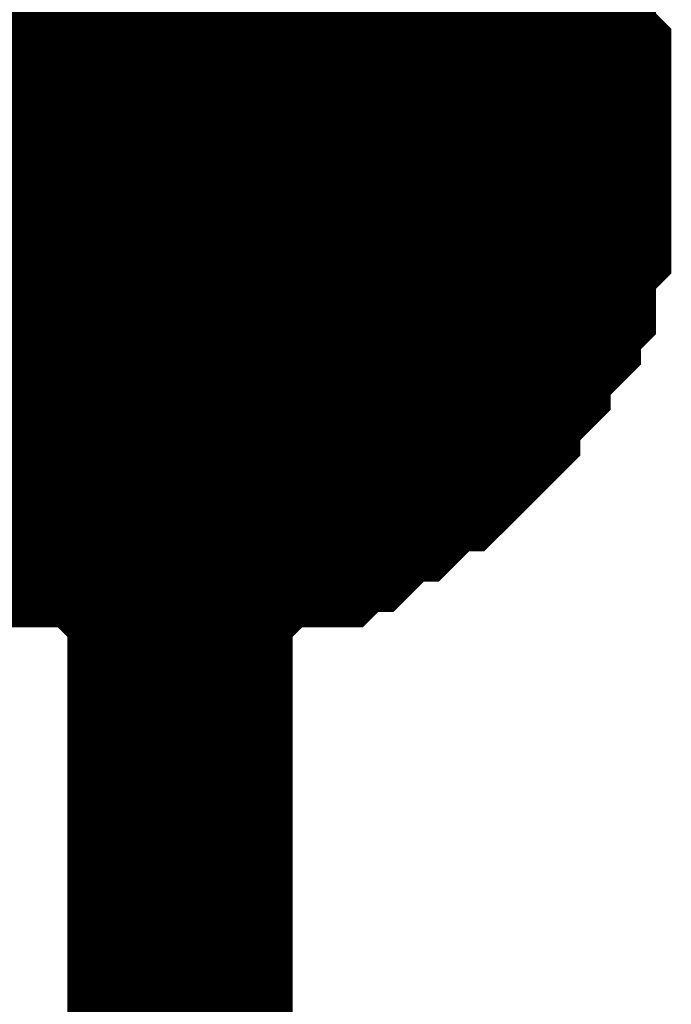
# Model space of a CAD drawing. Header units: inches. Extents: x 0 to 17, y 0 to 11.
# Tile 176 of 256: x 15.3416 to 15.3757, y 6.2546 to 6.3062. Entities that reach past the tile are written whole.
import ezdxf

# ---------------------------------------------------------------- set-up
doc = ezdxf.new("R2010")
doc.units = ezdxf.units.IN
doc.header["$MEASUREMENT"] = 0
doc.layers.add('Sheet', color=255, linetype='Continuous')

msp = doc.modelspace()

# ---------------------------------------------------------------- linework, layer by layer
at = {"layer": 'Sheet'}
for points in [[(15.349953, 6.400014, 0.0118, 0.0118, 0), (15.349953, 6.299308, 0.0118, 0.0118, 0), (15.349953, 6.199394, 0.0118, 0.0118, 0), (15.349953, 6.099481, 0.0118, 0.0118, 0), (15.349953, 5.999567, 0.0118, 0.0118, 0), (15.349953, 5.899654, 0.0118, 0.0118, 0), (15.349953, 5.79974, 0.0118, 0.0118, 0), (15.349953, 5.699827, 0.0118, 0.0118, 0), (15.349953, 5.599913, 0.0118, 0.0118, 0), (15.349953, 5.5, 0.0118, 0.0118, 0), (15.349953, 5.399294, 0.0118, 0.0118, 0), (15.349953, 5.29938, 0.0118, 0.0118, 0), (15.349953, 5.199467, 0.0118, 0.0118, 0), (15.349953, 4.99964, 0.0118, 0.0118, 0), (15.349953, 4.899726, 0.0118, 0.0118, 0)], [(15.365019, 6.312788, 0.0118, 0.0118, 0), (15.365019, 6.311995, 0.0118, 0.0118, 0), (15.365812, 6.311202, 0.0118, 0.0118, 0), (15.366604, 6.310409, 0.0118, 0.0118, 0), (15.366604, 6.309616, 0.0118, 0.0118, 0), (15.367397, 6.308824, 0.0118, 0.0118, 0), (15.36819, 6.308031, 0.0118, 0.0118, 0), (15.36819, 6.307238, 0.0118, 0.0118, 0), (15.368983, 6.306445, 0.0118, 0.0118, 0), (15.368983, 6.305652, 0.0118, 0.0118, 0), (15.368983, 6.304066, 0.0118, 0.0118, 0), (15.369776, 6.303273, 0.0118, 0.0118, 0), (15.369776, 6.30248, 0.0118, 0.0118, 0), (15.369776, 6.301687, 0.0118, 0.0118, 0), (15.369776, 6.300101, 0.0118, 0.0118, 0), (15.369776, 6.299308, 0.0118, 0.0118, 0)], [(15.365019, 6.312788, 0.0118, 0.0118, 0), (15.365019, 6.311995, 0.0118, 0.0118, 0), (15.365812, 6.311202, 0.0118, 0.0118, 0), (15.366604, 6.310409, 0.0118, 0.0118, 0), (15.366604, 6.309616, 0.0118, 0.0118, 0), (15.367397, 6.308824, 0.0118, 0.0118, 0), (15.36819, 6.308031, 0.0118, 0.0118, 0), (15.36819, 6.307238, 0.0118, 0.0118, 0), (15.368983, 6.306445, 0.0118, 0.0118, 0), (15.368983, 6.305652, 0.0118, 0.0118, 0), (15.368983, 6.304066, 0.0118, 0.0118, 0), (15.369776, 6.303273, 0.0118, 0.0118, 0), (15.369776, 6.30248, 0.0118, 0.0118, 0), (15.369776, 6.301687, 0.0118, 0.0118, 0), (15.369776, 6.300101, 0.0118, 0.0118, 0), (15.369776, 6.299308, 0.0118, 0.0118, 0)], [(15.365019, 6.312788, 0.0118, 0.0118, 0), (15.365019, 6.311995, 0.0118, 0.0118, 0), (15.365812, 6.311202, 0.0118, 0.0118, 0), (15.366604, 6.310409, 0.0118, 0.0118, 0), (15.366604, 6.309616, 0.0118, 0.0118, 0), (15.367397, 6.308824, 0.0118, 0.0118, 0), (15.36819, 6.308031, 0.0118, 0.0118, 0), (15.36819, 6.307238, 0.0118, 0.0118, 0), (15.368983, 6.306445, 0.0118, 0.0118, 0), (15.368983, 6.305652, 0.0118, 0.0118, 0), (15.368983, 6.304066, 0.0118, 0.0118, 0), (15.369776, 6.303273, 0.0118, 0.0118, 0), (15.369776, 6.30248, 0.0118, 0.0118, 0), (15.369776, 6.301687, 0.0118, 0.0118, 0), (15.369776, 6.300101, 0.0118, 0.0118, 0), (15.369776, 6.299308, 0.0118, 0.0118, 0)], [(15.365019, 6.312788, 0.0118, 0.0118, 0), (15.365019, 6.311995, 0.0118, 0.0118, 0), (15.365812, 6.311202, 0.0118, 0.0118, 0), (15.366604, 6.310409, 0.0118, 0.0118, 0), (15.366604, 6.309616, 0.0118, 0.0118, 0), (15.367397, 6.308824, 0.0118, 0.0118, 0), (15.36819, 6.308031, 0.0118, 0.0118, 0), (15.36819, 6.307238, 0.0118, 0.0118, 0), (15.368983, 6.306445, 0.0118, 0.0118, 0), (15.368983, 6.305652, 0.0118, 0.0118, 0), (15.368983, 6.304066, 0.0118, 0.0118, 0), (15.369776, 6.303273, 0.0118, 0.0118, 0), (15.369776, 6.30248, 0.0118, 0.0118, 0), (15.369776, 6.301687, 0.0118, 0.0118, 0), (15.369776, 6.300101, 0.0118, 0.0118, 0), (15.369776, 6.299308, 0.0118, 0.0118, 0)], [(15.367397, 6.308824, 0.0039, 0.0039, 0), (15.36819, 6.308031, 0.0039, 0.0039, 0), (15.36819, 6.307238, 0.0039, 0.0039, 0), (15.368983, 6.306445, 0.0039, 0.0039, 0), (15.368983, 6.305652, 0.0039, 0.0039, 0), (15.368983, 6.304066, 0.0039, 0.0039, 0), (15.369776, 6.303273, 0.0039, 0.0039, 0), (15.369776, 6.30248, 0.0039, 0.0039, 0), (15.369776, 6.301687, 0.0039, 0.0039, 0), (15.369776, 6.300101, 0.0039, 0.0039, 0), (15.369776, 6.299308, 0.0039, 0.0039, 0)], [(15.367397, 6.308824, 0.0039, 0.0039, 0), (15.36819, 6.308031, 0.0039, 0.0039, 0), (15.36819, 6.307238, 0.0039, 0.0039, 0), (15.368983, 6.306445, 0.0039, 0.0039, 0), (15.368983, 6.305652, 0.0039, 0.0039, 0), (15.368983, 6.304066, 0.0039, 0.0039, 0), (15.369776, 6.303273, 0.0039, 0.0039, 0), (15.369776, 6.30248, 0.0039, 0.0039, 0), (15.369776, 6.301687, 0.0039, 0.0039, 0), (15.369776, 6.300101, 0.0039, 0.0039, 0), (15.369776, 6.299308, 0.0039, 0.0039, 0)], [(15.367397, 6.308824, 0.0039, 0.0039, 0), (15.36819, 6.308031, 0.0039, 0.0039, 0), (15.36819, 6.307238, 0.0039, 0.0039, 0), (15.368983, 6.306445, 0.0039, 0.0039, 0), (15.368983, 6.305652, 0.0039, 0.0039, 0), (15.368983, 6.304066, 0.0039, 0.0039, 0), (15.369776, 6.303273, 0.0039, 0.0039, 0), (15.369776, 6.30248, 0.0039, 0.0039, 0), (15.369776, 6.301687, 0.0039, 0.0039, 0), (15.369776, 6.300101, 0.0039, 0.0039, 0), (15.369776, 6.299308, 0.0039, 0.0039, 0)], [(15.367397, 6.308824, 0.0039, 0.0039, 0), (15.36819, 6.308031, 0.0039, 0.0039, 0), (15.36819, 6.307238, 0.0039, 0.0039, 0), (15.368983, 6.306445, 0.0039, 0.0039, 0), (15.368983, 6.305652, 0.0039, 0.0039, 0), (15.368983, 6.304066, 0.0039, 0.0039, 0), (15.369776, 6.303273, 0.0039, 0.0039, 0), (15.369776, 6.30248, 0.0039, 0.0039, 0), (15.369776, 6.301687, 0.0039, 0.0039, 0), (15.369776, 6.300101, 0.0039, 0.0039, 0), (15.369776, 6.299308, 0.0039, 0.0039, 0)], [(15.100187, 6.299308, 0.0118, 0.0118, 0), (15.349953, 6.299308, 0.0118, 0.0118, 0)], [(15.369776, 6.299308, 0.0118, 0.0118, 0), (15.369776, 6.298515, 0.0118, 0.0118, 0), (15.369776, 6.296929, 0.0118, 0.0118, 0), (15.369776, 6.296136, 0.0118, 0.0118, 0), (15.369776, 6.295343, 0.0118, 0.0118, 0), (15.368983, 6.29455, 0.0118, 0.0118, 0), (15.368983, 6.292964, 0.0118, 0.0118, 0), (15.368983, 6.292171, 0.0118, 0.0118, 0), (15.36819, 6.291378, 0.0118, 0.0118, 0), (15.36819, 6.290585, 0.0118, 0.0118, 0), (15.367397, 6.289792, 0.0118, 0.0118, 0), (15.366604, 6.288999, 0.0118, 0.0118, 0), (15.366604, 6.288206, 0.0118, 0.0118, 0), (15.365812, 6.287413, 0.0118, 0.0118, 0), (15.365019, 6.286621, 0.0118, 0.0118, 0), (15.365019, 6.285828, 0.0118, 0.0118, 0), (15.364226, 6.285035, 0.0118, 0.0118, 0), (15.363433, 6.284242, 0.0118, 0.0118, 0), (15.36264, 6.284242, 0.0118, 0.0118, 0), (15.361847, 6.283449, 0.0118, 0.0118, 0), (15.361054, 6.282656, 0.0118, 0.0118, 0), (15.360261, 6.282656, 0.0118, 0.0118, 0), (15.359468, 6.281863, 0.0118, 0.0118, 0), (15.358675, 6.28107, 0.0118, 0.0118, 0), (15.357882, 6.28107, 0.0118, 0.0118, 0), (15.35709, 6.280277, 0.0118, 0.0118, 0), (15.356297, 6.280277, 0.0118, 0.0118, 0), (15.354711, 6.280277, 0.0118, 0.0118, 0), (15.353918, 6.280277, 0.0118, 0.0118, 0), (15.353125, 6.279484, 0.0118, 0.0118, 0), (15.352332, 6.279484, 0.0118, 0.0118, 0), (15.350746, 6.279484, 0.0118, 0.0118, 0), (15.349953, 6.279484, 0.0118, 0.0118, 0)], [(15.369776, 6.299308, 0.0118, 0.0118, 0), (15.369776, 6.298515, 0.0118, 0.0118, 0), (15.369776, 6.296929, 0.0118, 0.0118, 0), (15.369776, 6.296136, 0.0118, 0.0118, 0), (15.369776, 6.295343, 0.0118, 0.0118, 0), (15.368983, 6.29455, 0.0118, 0.0118, 0), (15.368983, 6.292964, 0.0118, 0.0118, 0), (15.368983, 6.292171, 0.0118, 0.0118, 0), (15.36819, 6.291378, 0.0118, 0.0118, 0), (15.36819, 6.290585, 0.0118, 0.0118, 0), (15.367397, 6.289792, 0.0118, 0.0118, 0), (15.366604, 6.288999, 0.0118, 0.0118, 0), (15.366604, 6.288206, 0.0118, 0.0118, 0), (15.365812, 6.287413, 0.0118, 0.0118, 0), (15.365019, 6.286621, 0.0118, 0.0118, 0), (15.365019, 6.285828, 0.0118, 0.0118, 0), (15.364226, 6.285035, 0.0118, 0.0118, 0), (15.363433, 6.284242, 0.0118, 0.0118, 0), (15.36264, 6.284242, 0.0118, 0.0118, 0), (15.361847, 6.283449, 0.0118, 0.0118, 0), (15.361054, 6.282656, 0.0118, 0.0118, 0), (15.360261, 6.282656, 0.0118, 0.0118, 0), (15.359468, 6.281863, 0.0118, 0.0118, 0), (15.358675, 6.28107, 0.0118, 0.0118, 0), (15.357882, 6.28107, 0.0118, 0.0118, 0), (15.35709, 6.280277, 0.0118, 0.0118, 0), (15.356297, 6.280277, 0.0118, 0.0118, 0), (15.354711, 6.280277, 0.0118, 0.0118, 0), (15.353918, 6.280277, 0.0118, 0.0118, 0), (15.353125, 6.279484, 0.0118, 0.0118, 0), (15.352332, 6.279484, 0.0118, 0.0118, 0), (15.350746, 6.279484, 0.0118, 0.0118, 0), (15.349953, 6.279484, 0.0118, 0.0118, 0)], [(15.369776, 6.299308, 0.0118, 0.0118, 0), (15.369776, 6.298515, 0.0118, 0.0118, 0), (15.369776, 6.296929, 0.0118, 0.0118, 0), (15.369776, 6.296136, 0.0118, 0.0118, 0), (15.369776, 6.295343, 0.0118, 0.0118, 0), (15.368983, 6.29455, 0.0118, 0.0118, 0), (15.368983, 6.292964, 0.0118, 0.0118, 0), (15.368983, 6.292171, 0.0118, 0.0118, 0), (15.36819, 6.291378, 0.0118, 0.0118, 0), (15.36819, 6.290585, 0.0118, 0.0118, 0), (15.367397, 6.289792, 0.0118, 0.0118, 0), (15.366604, 6.288999, 0.0118, 0.0118, 0), (15.366604, 6.288206, 0.0118, 0.0118, 0), (15.365812, 6.287413, 0.0118, 0.0118, 0), (15.365019, 6.286621, 0.0118, 0.0118, 0), (15.365019, 6.285828, 0.0118, 0.0118, 0), (15.364226, 6.285035, 0.0118, 0.0118, 0), (15.363433, 6.284242, 0.0118, 0.0118, 0), (15.36264, 6.284242, 0.0118, 0.0118, 0), (15.361847, 6.283449, 0.0118, 0.0118, 0), (15.361054, 6.282656, 0.0118, 0.0118, 0), (15.360261, 6.282656, 0.0118, 0.0118, 0), (15.359468, 6.281863, 0.0118, 0.0118, 0), (15.358675, 6.28107, 0.0118, 0.0118, 0), (15.357882, 6.28107, 0.0118, 0.0118, 0), (15.35709, 6.280277, 0.0118, 0.0118, 0), (15.356297, 6.280277, 0.0118, 0.0118, 0), (15.354711, 6.280277, 0.0118, 0.0118, 0), (15.353918, 6.280277, 0.0118, 0.0118, 0), (15.353125, 6.279484, 0.0118, 0.0118, 0), (15.352332, 6.279484, 0.0118, 0.0118, 0), (15.350746, 6.279484, 0.0118, 0.0118, 0), (15.349953, 6.279484, 0.0118, 0.0118, 0)], [(15.369776, 6.299308, 0.0118, 0.0118, 0), (15.369776, 6.298515, 0.0118, 0.0118, 0), (15.369776, 6.296929, 0.0118, 0.0118, 0), (15.369776, 6.296136, 0.0118, 0.0118, 0), (15.369776, 6.295343, 0.0118, 0.0118, 0), (15.368983, 6.29455, 0.0118, 0.0118, 0), (15.368983, 6.292964, 0.0118, 0.0118, 0), (15.368983, 6.292171, 0.0118, 0.0118, 0), (15.36819, 6.291378, 0.0118, 0.0118, 0), (15.36819, 6.290585, 0.0118, 0.0118, 0), (15.367397, 6.289792, 0.0118, 0.0118, 0), (15.366604, 6.288999, 0.0118, 0.0118, 0), (15.366604, 6.288206, 0.0118, 0.0118, 0), (15.365812, 6.287413, 0.0118, 0.0118, 0), (15.365019, 6.286621, 0.0118, 0.0118, 0), (15.365019, 6.285828, 0.0118, 0.0118, 0), (15.364226, 6.285035, 0.0118, 0.0118, 0), (15.363433, 6.284242, 0.0118, 0.0118, 0), (15.36264, 6.284242, 0.0118, 0.0118, 0), (15.361847, 6.283449, 0.0118, 0.0118, 0), (15.361054, 6.282656, 0.0118, 0.0118, 0), (15.360261, 6.282656, 0.0118, 0.0118, 0), (15.359468, 6.281863, 0.0118, 0.0118, 0), (15.358675, 6.28107, 0.0118, 0.0118, 0), (15.357882, 6.28107, 0.0118, 0.0118, 0), (15.35709, 6.280277, 0.0118, 0.0118, 0), (15.356297, 6.280277, 0.0118, 0.0118, 0), (15.354711, 6.280277, 0.0118, 0.0118, 0), (15.353918, 6.280277, 0.0118, 0.0118, 0), (15.353125, 6.279484, 0.0118, 0.0118, 0), (15.352332, 6.279484, 0.0118, 0.0118, 0), (15.350746, 6.279484, 0.0118, 0.0118, 0), (15.349953, 6.279484, 0.0118, 0.0118, 0)], [(15.369776, 6.299308, 0.0118, 0.0118, 0), (15.369776, 6.299308, 0.0118, 0.0118, 0), (15.369776, 6.299308, 0.0118, 0.0118, 0), (15.369776, 6.299308, 0.0118, 0.0118, 0), (15.369776, 6.299308, 0.0118, 0.0118, 0), (15.369776, 6.299308, 0.0118, 0.0118, 0), (15.369776, 6.299308, 0.0118, 0.0118, 0), (15.369776, 6.299308, 0.0118, 0.0118, 0), (15.369776, 6.299308, 0.0118, 0.0118, 0), (15.369776, 6.299308, 0.0118, 0.0118, 0), (15.369776, 6.299308, 0.0118, 0.0118, 0), (15.369776, 6.299308, 0.0118, 0.0118, 0), (15.369776, 6.299308, 0.0118, 0.0118, 0), (15.369776, 6.299308, 0.0118, 0.0118, 0), (15.369776, 6.299308, 0.0118, 0.0118, 0), (15.369776, 6.299308, 0.0118, 0.0118, 0), (15.369776, 6.299308, 0.0118, 0.0118, 0), (15.369776, 6.299308, 0.0118, 0.0118, 0), (15.369776, 6.299308, 0.0118, 0.0118, 0), (15.369776, 6.299308, 0.0118, 0.0118, 0), (15.369776, 6.299308, 0.0118, 0.0118, 0), (15.369776, 6.299308, 0.0118, 0.0118, 0), (15.369776, 6.299308, 0.0118, 0.0118, 0), (15.369776, 6.299308, 0.0118, 0.0118, 0), (15.369776, 6.299308, 0.0118, 0.0118, 0), (15.369776, 6.299308, 0.0118, 0.0118, 0), (15.369776, 6.299308, 0.0118, 0.0118, 0), (15.369776, 6.299308, 0.0118, 0.0118, 0), (15.369776, 6.299308, 0.0118, 0.0118, 0), (15.369776, 6.299308, 0.0118, 0.0118, 0), (15.369776, 6.299308, 0.0118, 0.0118, 0), (15.369776, 6.299308, 0.0118, 0.0118, 0), (15.369776, 6.299308, 0.0118, 0.0118, 0)], [(15.369776, 6.299308, 0.0118, 0.0118, 0), (15.369776, 6.299308, 0.0118, 0.0118, 0)], [(15.369776, 6.299308, 0.0118, 0.0118, 0), (15.369776, 6.299308, 0.0118, 0.0118, 0), (15.369776, 6.299308, 0.0118, 0.0118, 0), (15.369776, 6.299308, 0.0118, 0.0118, 0), (15.369776, 6.299308, 0.0118, 0.0118, 0), (15.369776, 6.299308, 0.0118, 0.0118, 0), (15.369776, 6.299308, 0.0118, 0.0118, 0), (15.369776, 6.299308, 0.0118, 0.0118, 0), (15.369776, 6.299308, 0.0118, 0.0118, 0), (15.369776, 6.299308, 0.0118, 0.0118, 0), (15.369776, 6.299308, 0.0118, 0.0118, 0), (15.369776, 6.299308, 0.0118, 0.0118, 0), (15.369776, 6.299308, 0.0118, 0.0118, 0), (15.369776, 6.299308, 0.0118, 0.0118, 0), (15.369776, 6.299308, 0.0118, 0.0118, 0), (15.369776, 6.299308, 0.0118, 0.0118, 0), (15.369776, 6.299308, 0.0118, 0.0118, 0), (15.369776, 6.299308, 0.0118, 0.0118, 0), (15.369776, 6.299308, 0.0118, 0.0118, 0), (15.369776, 6.299308, 0.0118, 0.0118, 0), (15.369776, 6.299308, 0.0118, 0.0118, 0), (15.369776, 6.299308, 0.0118, 0.0118, 0), (15.369776, 6.299308, 0.0118, 0.0118, 0), (15.369776, 6.299308, 0.0118, 0.0118, 0), (15.369776, 6.299308, 0.0118, 0.0118, 0), (15.369776, 6.299308, 0.0118, 0.0118, 0), (15.369776, 6.299308, 0.0118, 0.0118, 0), (15.369776, 6.299308, 0.0118, 0.0118, 0), (15.369776, 6.299308, 0.0118, 0.0118, 0), (15.369776, 6.299308, 0.0118, 0.0118, 0), (15.369776, 6.299308, 0.0118, 0.0118, 0), (15.369776, 6.299308, 0.0118, 0.0118, 0), (15.369776, 6.299308, 0.0118, 0.0118, 0)], [(15.369776, 6.299308, 0.0118, 0.0118, 0), (15.369776, 6.299308, 0.0118, 0.0118, 0)], [(15.369776, 6.299308, 0.0118, 0.0118, 0), (15.369776, 6.299308, 0.0118, 0.0118, 0), (15.369776, 6.299308, 0.0118, 0.0118, 0), (15.369776, 6.299308, 0.0118, 0.0118, 0), (15.369776, 6.299308, 0.0118, 0.0118, 0), (15.369776, 6.299308, 0.0118, 0.0118, 0), (15.369776, 6.299308, 0.0118, 0.0118, 0), (15.369776, 6.299308, 0.0118, 0.0118, 0), (15.369776, 6.299308, 0.0118, 0.0118, 0), (15.369776, 6.299308, 0.0118, 0.0118, 0), (15.369776, 6.299308, 0.0118, 0.0118, 0), (15.369776, 6.299308, 0.0118, 0.0118, 0), (15.369776, 6.299308, 0.0118, 0.0118, 0), (15.369776, 6.299308, 0.0118, 0.0118, 0), (15.369776, 6.299308, 0.0118, 0.0118, 0), (15.369776, 6.299308, 0.0118, 0.0118, 0), (15.369776, 6.299308, 0.0118, 0.0118, 0), (15.369776, 6.299308, 0.0118, 0.0118, 0), (15.369776, 6.299308, 0.0118, 0.0118, 0), (15.369776, 6.299308, 0.0118, 0.0118, 0), (15.369776, 6.299308, 0.0118, 0.0118, 0), (15.369776, 6.299308, 0.0118, 0.0118, 0), (15.369776, 6.299308, 0.0118, 0.0118, 0), (15.369776, 6.299308, 0.0118, 0.0118, 0), (15.369776, 6.299308, 0.0118, 0.0118, 0), (15.369776, 6.299308, 0.0118, 0.0118, 0), (15.369776, 6.299308, 0.0118, 0.0118, 0), (15.369776, 6.299308, 0.0118, 0.0118, 0), (15.369776, 6.299308, 0.0118, 0.0118, 0), (15.369776, 6.299308, 0.0118, 0.0118, 0), (15.369776, 6.299308, 0.0118, 0.0118, 0), (15.369776, 6.299308, 0.0118, 0.0118, 0), (15.369776, 6.299308, 0.0118, 0.0118, 0)], [(15.369776, 6.299308, 0.0118, 0.0118, 0), (15.369776, 6.299308, 0.0118, 0.0118, 0)], [(15.369776, 6.299308, 0.0118, 0.0118, 0), (15.369776, 6.299308, 0.0118, 0.0118, 0), (15.369776, 6.299308, 0.0118, 0.0118, 0), (15.369776, 6.299308, 0.0118, 0.0118, 0), (15.369776, 6.299308, 0.0118, 0.0118, 0), (15.369776, 6.299308, 0.0118, 0.0118, 0), (15.369776, 6.299308, 0.0118, 0.0118, 0), (15.369776, 6.299308, 0.0118, 0.0118, 0), (15.369776, 6.299308, 0.0118, 0.0118, 0), (15.369776, 6.299308, 0.0118, 0.0118, 0), (15.369776, 6.299308, 0.0118, 0.0118, 0), (15.369776, 6.299308, 0.0118, 0.0118, 0), (15.369776, 6.299308, 0.0118, 0.0118, 0), (15.369776, 6.299308, 0.0118, 0.0118, 0), (15.369776, 6.299308, 0.0118, 0.0118, 0), (15.369776, 6.299308, 0.0118, 0.0118, 0), (15.369776, 6.299308, 0.0118, 0.0118, 0), (15.369776, 6.299308, 0.0118, 0.0118, 0), (15.369776, 6.299308, 0.0118, 0.0118, 0), (15.369776, 6.299308, 0.0118, 0.0118, 0), (15.369776, 6.299308, 0.0118, 0.0118, 0), (15.369776, 6.299308, 0.0118, 0.0118, 0), (15.369776, 6.299308, 0.0118, 0.0118, 0), (15.369776, 6.299308, 0.0118, 0.0118, 0), (15.369776, 6.299308, 0.0118, 0.0118, 0), (15.369776, 6.299308, 0.0118, 0.0118, 0), (15.369776, 6.299308, 0.0118, 0.0118, 0), (15.369776, 6.299308, 0.0118, 0.0118, 0), (15.369776, 6.299308, 0.0118, 0.0118, 0), (15.369776, 6.299308, 0.0118, 0.0118, 0), (15.369776, 6.299308, 0.0118, 0.0118, 0), (15.369776, 6.299308, 0.0118, 0.0118, 0), (15.369776, 6.299308, 0.0118, 0.0118, 0)], [(15.369776, 6.299308, 0.0118, 0.0118, 0), (15.369776, 6.299308, 0.0118, 0.0118, 0)], [(15.369776, 6.299308, 0.0039, 0.0039, 0), (15.369776, 6.298515, 0.0039, 0.0039, 0), (15.369776, 6.296929, 0.0039, 0.0039, 0), (15.369776, 6.296136, 0.0039, 0.0039, 0), (15.369776, 6.295343, 0.0039, 0.0039, 0), (15.368983, 6.29455, 0.0039, 0.0039, 0), (15.368983, 6.292964, 0.0039, 0.0039, 0), (15.368983, 6.292171, 0.0039, 0.0039, 0), (15.36819, 6.291378, 0.0039, 0.0039, 0), (15.36819, 6.290585, 0.0039, 0.0039, 0), (15.367397, 6.289792, 0.0039, 0.0039, 0), (15.366604, 6.288999, 0.0039, 0.0039, 0), (15.366604, 6.288206, 0.0039, 0.0039, 0), (15.365812, 6.287413, 0.0039, 0.0039, 0), (15.365019, 6.286621, 0.0039, 0.0039, 0), (15.365019, 6.285828, 0.0039, 0.0039, 0), (15.364226, 6.285035, 0.0039, 0.0039, 0), (15.363433, 6.284242, 0.0039, 0.0039, 0), (15.36264, 6.284242, 0.0039, 0.0039, 0), (15.361847, 6.283449, 0.0039, 0.0039, 0), (15.361054, 6.282656, 0.0039, 0.0039, 0), (15.360261, 6.282656, 0.0039, 0.0039, 0), (15.359468, 6.281863, 0.0039, 0.0039, 0), (15.358675, 6.28107, 0.0039, 0.0039, 0), (15.357882, 6.28107, 0.0039, 0.0039, 0), (15.35709, 6.280277, 0.0039, 0.0039, 0), (15.356297, 6.280277, 0.0039, 0.0039, 0), (15.354711, 6.280277, 0.0039, 0.0039, 0), (15.353918, 6.280277, 0.0039, 0.0039, 0), (15.353125, 6.279484, 0.0039, 0.0039, 0), (15.352332, 6.279484, 0.0039, 0.0039, 0), (15.350746, 6.279484, 0.0039, 0.0039, 0), (15.349953, 6.279484, 0.0039, 0.0039, 0)], [(15.369776, 6.299308, 0.0039, 0.0039, 0), (15.369776, 6.298515, 0.0039, 0.0039, 0), (15.369776, 6.296929, 0.0039, 0.0039, 0), (15.369776, 6.296136, 0.0039, 0.0039, 0), (15.369776, 6.295343, 0.0039, 0.0039, 0), (15.368983, 6.29455, 0.0039, 0.0039, 0), (15.368983, 6.292964, 0.0039, 0.0039, 0), (15.368983, 6.292171, 0.0039, 0.0039, 0), (15.36819, 6.291378, 0.0039, 0.0039, 0), (15.36819, 6.290585, 0.0039, 0.0039, 0), (15.367397, 6.289792, 0.0039, 0.0039, 0), (15.366604, 6.288999, 0.0039, 0.0039, 0), (15.366604, 6.288206, 0.0039, 0.0039, 0), (15.365812, 6.287413, 0.0039, 0.0039, 0), (15.365019, 6.286621, 0.0039, 0.0039, 0), (15.365019, 6.285828, 0.0039, 0.0039, 0), (15.364226, 6.285035, 0.0039, 0.0039, 0), (15.363433, 6.284242, 0.0039, 0.0039, 0), (15.36264, 6.284242, 0.0039, 0.0039, 0), (15.361847, 6.283449, 0.0039, 0.0039, 0), (15.361054, 6.282656, 0.0039, 0.0039, 0), (15.360261, 6.282656, 0.0039, 0.0039, 0), (15.359468, 6.281863, 0.0039, 0.0039, 0), (15.358675, 6.28107, 0.0039, 0.0039, 0), (15.357882, 6.28107, 0.0039, 0.0039, 0), (15.35709, 6.280277, 0.0039, 0.0039, 0), (15.356297, 6.280277, 0.0039, 0.0039, 0), (15.354711, 6.280277, 0.0039, 0.0039, 0), (15.353918, 6.280277, 0.0039, 0.0039, 0), (15.353125, 6.279484, 0.0039, 0.0039, 0), (15.352332, 6.279484, 0.0039, 0.0039, 0), (15.350746, 6.279484, 0.0039, 0.0039, 0), (15.349953, 6.279484, 0.0039, 0.0039, 0)], [(15.369776, 6.299308, 0.0039, 0.0039, 0), (15.369776, 6.298515, 0.0039, 0.0039, 0), (15.369776, 6.296929, 0.0039, 0.0039, 0), (15.369776, 6.296136, 0.0039, 0.0039, 0), (15.369776, 6.295343, 0.0039, 0.0039, 0), (15.368983, 6.29455, 0.0039, 0.0039, 0), (15.368983, 6.292964, 0.0039, 0.0039, 0), (15.368983, 6.292171, 0.0039, 0.0039, 0), (15.36819, 6.291378, 0.0039, 0.0039, 0), (15.36819, 6.290585, 0.0039, 0.0039, 0), (15.367397, 6.289792, 0.0039, 0.0039, 0), (15.366604, 6.288999, 0.0039, 0.0039, 0), (15.366604, 6.288206, 0.0039, 0.0039, 0), (15.365812, 6.287413, 0.0039, 0.0039, 0), (15.365019, 6.286621, 0.0039, 0.0039, 0), (15.365019, 6.285828, 0.0039, 0.0039, 0), (15.364226, 6.285035, 0.0039, 0.0039, 0), (15.363433, 6.284242, 0.0039, 0.0039, 0), (15.36264, 6.284242, 0.0039, 0.0039, 0), (15.361847, 6.283449, 0.0039, 0.0039, 0), (15.361054, 6.282656, 0.0039, 0.0039, 0), (15.360261, 6.282656, 0.0039, 0.0039, 0), (15.359468, 6.281863, 0.0039, 0.0039, 0), (15.358675, 6.28107, 0.0039, 0.0039, 0), (15.357882, 6.28107, 0.0039, 0.0039, 0), (15.35709, 6.280277, 0.0039, 0.0039, 0), (15.356297, 6.280277, 0.0039, 0.0039, 0), (15.354711, 6.280277, 0.0039, 0.0039, 0), (15.353918, 6.280277, 0.0039, 0.0039, 0), (15.353125, 6.279484, 0.0039, 0.0039, 0), (15.352332, 6.279484, 0.0039, 0.0039, 0), (15.350746, 6.279484, 0.0039, 0.0039, 0), (15.349953, 6.279484, 0.0039, 0.0039, 0)], [(15.369776, 6.299308, 0.0039, 0.0039, 0), (15.369776, 6.298515, 0.0039, 0.0039, 0), (15.369776, 6.296929, 0.0039, 0.0039, 0), (15.369776, 6.296136, 0.0039, 0.0039, 0), (15.369776, 6.295343, 0.0039, 0.0039, 0), (15.368983, 6.29455, 0.0039, 0.0039, 0), (15.368983, 6.292964, 0.0039, 0.0039, 0), (15.368983, 6.292171, 0.0039, 0.0039, 0), (15.36819, 6.291378, 0.0039, 0.0039, 0), (15.36819, 6.290585, 0.0039, 0.0039, 0), (15.367397, 6.289792, 0.0039, 0.0039, 0), (15.366604, 6.288999, 0.0039, 0.0039, 0), (15.366604, 6.288206, 0.0039, 0.0039, 0), (15.365812, 6.287413, 0.0039, 0.0039, 0), (15.365019, 6.286621, 0.0039, 0.0039, 0), (15.365019, 6.285828, 0.0039, 0.0039, 0), (15.364226, 6.285035, 0.0039, 0.0039, 0), (15.363433, 6.284242, 0.0039, 0.0039, 0), (15.36264, 6.284242, 0.0039, 0.0039, 0), (15.361847, 6.283449, 0.0039, 0.0039, 0), (15.361054, 6.282656, 0.0039, 0.0039, 0), (15.360261, 6.282656, 0.0039, 0.0039, 0), (15.359468, 6.281863, 0.0039, 0.0039, 0), (15.358675, 6.28107, 0.0039, 0.0039, 0), (15.357882, 6.28107, 0.0039, 0.0039, 0), (15.35709, 6.280277, 0.0039, 0.0039, 0), (15.356297, 6.280277, 0.0039, 0.0039, 0), (15.354711, 6.280277, 0.0039, 0.0039, 0), (15.353918, 6.280277, 0.0039, 0.0039, 0), (15.353125, 6.279484, 0.0039, 0.0039, 0), (15.352332, 6.279484, 0.0039, 0.0039, 0), (15.350746, 6.279484, 0.0039, 0.0039, 0), (15.349953, 6.279484, 0.0039, 0.0039, 0)], [(15.369776, 6.299308, 0.0039, 0.0039, 0), (15.369776, 6.299308, 0.0039, 0.0039, 0), (15.369776, 6.299308, 0.0039, 0.0039, 0), (15.369776, 6.299308, 0.0039, 0.0039, 0), (15.369776, 6.299308, 0.0039, 0.0039, 0), (15.369776, 6.299308, 0.0039, 0.0039, 0), (15.369776, 6.299308, 0.0039, 0.0039, 0), (15.369776, 6.299308, 0.0039, 0.0039, 0), (15.369776, 6.299308, 0.0039, 0.0039, 0), (15.369776, 6.299308, 0.0039, 0.0039, 0), (15.369776, 6.299308, 0.0039, 0.0039, 0), (15.369776, 6.299308, 0.0039, 0.0039, 0), (15.369776, 6.299308, 0.0039, 0.0039, 0), (15.369776, 6.299308, 0.0039, 0.0039, 0), (15.369776, 6.299308, 0.0039, 0.0039, 0), (15.369776, 6.299308, 0.0039, 0.0039, 0), (15.369776, 6.299308, 0.0039, 0.0039, 0), (15.369776, 6.299308, 0.0039, 0.0039, 0), (15.369776, 6.299308, 0.0039, 0.0039, 0), (15.369776, 6.299308, 0.0039, 0.0039, 0), (15.369776, 6.299308, 0.0039, 0.0039, 0), (15.369776, 6.299308, 0.0039, 0.0039, 0), (15.369776, 6.299308, 0.0039, 0.0039, 0), (15.369776, 6.299308, 0.0039, 0.0039, 0), (15.369776, 6.299308, 0.0039, 0.0039, 0), (15.369776, 6.299308, 0.0039, 0.0039, 0), (15.369776, 6.299308, 0.0039, 0.0039, 0), (15.369776, 6.299308, 0.0039, 0.0039, 0), (15.369776, 6.299308, 0.0039, 0.0039, 0), (15.369776, 6.299308, 0.0039, 0.0039, 0), (15.369776, 6.299308, 0.0039, 0.0039, 0), (15.369776, 6.299308, 0.0039, 0.0039, 0), (15.369776, 6.299308, 0.0039, 0.0039, 0)], [(15.369776, 6.299308, 0.0039, 0.0039, 0), (15.369776, 6.299308, 0.0039, 0.0039, 0)], [(15.369776, 6.299308, 0.0039, 0.0039, 0), (15.369776, 6.299308, 0.0039, 0.0039, 0), (15.369776, 6.299308, 0.0039, 0.0039, 0), (15.369776, 6.299308, 0.0039, 0.0039, 0), (15.369776, 6.299308, 0.0039, 0.0039, 0), (15.369776, 6.299308, 0.0039, 0.0039, 0), (15.369776, 6.299308, 0.0039, 0.0039, 0), (15.369776, 6.299308, 0.0039, 0.0039, 0), (15.369776, 6.299308, 0.0039, 0.0039, 0), (15.369776, 6.299308, 0.0039, 0.0039, 0), (15.369776, 6.299308, 0.0039, 0.0039, 0), (15.369776, 6.299308, 0.0039, 0.0039, 0), (15.369776, 6.299308, 0.0039, 0.0039, 0), (15.369776, 6.299308, 0.0039, 0.0039, 0), (15.369776, 6.299308, 0.0039, 0.0039, 0), (15.369776, 6.299308, 0.0039, 0.0039, 0), (15.369776, 6.299308, 0.0039, 0.0039, 0), (15.369776, 6.299308, 0.0039, 0.0039, 0), (15.369776, 6.299308, 0.0039, 0.0039, 0), (15.369776, 6.299308, 0.0039, 0.0039, 0), (15.369776, 6.299308, 0.0039, 0.0039, 0), (15.369776, 6.299308, 0.0039, 0.0039, 0), (15.369776, 6.299308, 0.0039, 0.0039, 0), (15.369776, 6.299308, 0.0039, 0.0039, 0), (15.369776, 6.299308, 0.0039, 0.0039, 0), (15.369776, 6.299308, 0.0039, 0.0039, 0), (15.369776, 6.299308, 0.0039, 0.0039, 0), (15.369776, 6.299308, 0.0039, 0.0039, 0), (15.369776, 6.299308, 0.0039, 0.0039, 0), (15.369776, 6.299308, 0.0039, 0.0039, 0), (15.369776, 6.299308, 0.0039, 0.0039, 0), (15.369776, 6.299308, 0.0039, 0.0039, 0), (15.369776, 6.299308, 0.0039, 0.0039, 0)], [(15.369776, 6.299308, 0.0039, 0.0039, 0), (15.369776, 6.299308, 0.0039, 0.0039, 0)], [(15.369776, 6.299308, 0.0039, 0.0039, 0), (15.369776, 6.299308, 0.0039, 0.0039, 0), (15.369776, 6.299308, 0.0039, 0.0039, 0), (15.369776, 6.299308, 0.0039, 0.0039, 0), (15.369776, 6.299308, 0.0039, 0.0039, 0), (15.369776, 6.299308, 0.0039, 0.0039, 0), (15.369776, 6.299308, 0.0039, 0.0039, 0), (15.369776, 6.299308, 0.0039, 0.0039, 0), (15.369776, 6.299308, 0.0039, 0.0039, 0), (15.369776, 6.299308, 0.0039, 0.0039, 0), (15.369776, 6.299308, 0.0039, 0.0039, 0), (15.369776, 6.299308, 0.0039, 0.0039, 0), (15.369776, 6.299308, 0.0039, 0.0039, 0), (15.369776, 6.299308, 0.0039, 0.0039, 0), (15.369776, 6.299308, 0.0039, 0.0039, 0), (15.369776, 6.299308, 0.0039, 0.0039, 0), (15.369776, 6.299308, 0.0039, 0.0039, 0), (15.369776, 6.299308, 0.0039, 0.0039, 0), (15.369776, 6.299308, 0.0039, 0.0039, 0), (15.369776, 6.299308, 0.0039, 0.0039, 0), (15.369776, 6.299308, 0.0039, 0.0039, 0), (15.369776, 6.299308, 0.0039, 0.0039, 0), (15.369776, 6.299308, 0.0039, 0.0039, 0), (15.369776, 6.299308, 0.0039, 0.0039, 0), (15.369776, 6.299308, 0.0039, 0.0039, 0), (15.369776, 6.299308, 0.0039, 0.0039, 0), (15.369776, 6.299308, 0.0039, 0.0039, 0), (15.369776, 6.299308, 0.0039, 0.0039, 0), (15.369776, 6.299308, 0.0039, 0.0039, 0), (15.369776, 6.299308, 0.0039, 0.0039, 0), (15.369776, 6.299308, 0.0039, 0.0039, 0), (15.369776, 6.299308, 0.0039, 0.0039, 0), (15.369776, 6.299308, 0.0039, 0.0039, 0)], [(15.369776, 6.299308, 0.0039, 0.0039, 0), (15.369776, 6.299308, 0.0039, 0.0039, 0)], [(15.369776, 6.299308, 0.0039, 0.0039, 0), (15.369776, 6.299308, 0.0039, 0.0039, 0), (15.369776, 6.299308, 0.0039, 0.0039, 0), (15.369776, 6.299308, 0.0039, 0.0039, 0), (15.369776, 6.299308, 0.0039, 0.0039, 0), (15.369776, 6.299308, 0.0039, 0.0039, 0), (15.369776, 6.299308, 0.0039, 0.0039, 0), (15.369776, 6.299308, 0.0039, 0.0039, 0), (15.369776, 6.299308, 0.0039, 0.0039, 0), (15.369776, 6.299308, 0.0039, 0.0039, 0), (15.369776, 6.299308, 0.0039, 0.0039, 0), (15.369776, 6.299308, 0.0039, 0.0039, 0), (15.369776, 6.299308, 0.0039, 0.0039, 0), (15.369776, 6.299308, 0.0039, 0.0039, 0), (15.369776, 6.299308, 0.0039, 0.0039, 0), (15.369776, 6.299308, 0.0039, 0.0039, 0), (15.369776, 6.299308, 0.0039, 0.0039, 0), (15.369776, 6.299308, 0.0039, 0.0039, 0), (15.369776, 6.299308, 0.0039, 0.0039, 0), (15.369776, 6.299308, 0.0039, 0.0039, 0), (15.369776, 6.299308, 0.0039, 0.0039, 0), (15.369776, 6.299308, 0.0039, 0.0039, 0), (15.369776, 6.299308, 0.0039, 0.0039, 0), (15.369776, 6.299308, 0.0039, 0.0039, 0), (15.369776, 6.299308, 0.0039, 0.0039, 0), (15.369776, 6.299308, 0.0039, 0.0039, 0), (15.369776, 6.299308, 0.0039, 0.0039, 0), (15.369776, 6.299308, 0.0039, 0.0039, 0), (15.369776, 6.299308, 0.0039, 0.0039, 0), (15.369776, 6.299308, 0.0039, 0.0039, 0), (15.369776, 6.299308, 0.0039, 0.0039, 0), (15.369776, 6.299308, 0.0039, 0.0039, 0), (15.369776, 6.299308, 0.0039, 0.0039, 0)], [(15.369776, 6.299308, 0.0039, 0.0039, 0), (15.369776, 6.299308, 0.0039, 0.0039, 0)], [(15.349953, 6.279484, 0.0118, 0.0118, 0), (15.34916, 6.279484, 0.0118, 0.0118, 0), (15.347575, 6.279484, 0.0118, 0.0118, 0), (15.346782, 6.279484, 0.0118, 0.0118, 0), (15.345989, 6.280277, 0.0118, 0.0118, 0), (15.345196, 6.280277, 0.0118, 0.0118, 0), (15.34361, 6.280277, 0.0118, 0.0118, 0), (15.342817, 6.280277, 0.0118, 0.0118, 0), (15.342024, 6.28107, 0.0118, 0.0118, 0), (15.341231, 6.28107, 0.0118, 0.0118, 0), (15.340438, 6.281863, 0.0118, 0.0118, 0), (15.339646, 6.282656, 0.0118, 0.0118, 0), (15.338853, 6.282656, 0.0118, 0.0118, 0), (15.33806, 6.283449, 0.0118, 0.0118, 0), (15.337267, 6.284242, 0.0118, 0.0118, 0), (15.336474, 6.284242, 0.0118, 0.0118, 0), (15.335681, 6.285035, 0.0118, 0.0118, 0), (15.334888, 6.285828, 0.0118, 0.0118, 0)], [(15.349953, 6.279484, 0.0118, 0.0118, 0), (15.34916, 6.279484, 0.0118, 0.0118, 0), (15.347575, 6.279484, 0.0118, 0.0118, 0), (15.346782, 6.279484, 0.0118, 0.0118, 0), (15.345989, 6.280277, 0.0118, 0.0118, 0), (15.345196, 6.280277, 0.0118, 0.0118, 0), (15.34361, 6.280277, 0.0118, 0.0118, 0), (15.342817, 6.280277, 0.0118, 0.0118, 0), (15.342024, 6.28107, 0.0118, 0.0118, 0), (15.341231, 6.28107, 0.0118, 0.0118, 0), (15.340438, 6.281863, 0.0118, 0.0118, 0), (15.339646, 6.282656, 0.0118, 0.0118, 0), (15.338853, 6.282656, 0.0118, 0.0118, 0), (15.33806, 6.283449, 0.0118, 0.0118, 0), (15.337267, 6.284242, 0.0118, 0.0118, 0), (15.336474, 6.284242, 0.0118, 0.0118, 0), (15.335681, 6.285035, 0.0118, 0.0118, 0), (15.334888, 6.285828, 0.0118, 0.0118, 0)], [(15.349953, 6.279484, 0.0118, 0.0118, 0), (15.34916, 6.279484, 0.0118, 0.0118, 0), (15.347575, 6.279484, 0.0118, 0.0118, 0), (15.346782, 6.279484, 0.0118, 0.0118, 0), (15.345989, 6.280277, 0.0118, 0.0118, 0), (15.345196, 6.280277, 0.0118, 0.0118, 0), (15.34361, 6.280277, 0.0118, 0.0118, 0), (15.342817, 6.280277, 0.0118, 0.0118, 0), (15.342024, 6.28107, 0.0118, 0.0118, 0), (15.341231, 6.28107, 0.0118, 0.0118, 0), (15.340438, 6.281863, 0.0118, 0.0118, 0), (15.339646, 6.282656, 0.0118, 0.0118, 0), (15.338853, 6.282656, 0.0118, 0.0118, 0), (15.33806, 6.283449, 0.0118, 0.0118, 0), (15.337267, 6.284242, 0.0118, 0.0118, 0), (15.336474, 6.284242, 0.0118, 0.0118, 0), (15.335681, 6.285035, 0.0118, 0.0118, 0), (15.334888, 6.285828, 0.0118, 0.0118, 0)], [(15.349953, 6.279484, 0.0118, 0.0118, 0), (15.34916, 6.279484, 0.0118, 0.0118, 0), (15.347575, 6.279484, 0.0118, 0.0118, 0), (15.346782, 6.279484, 0.0118, 0.0118, 0), (15.345989, 6.280277, 0.0118, 0.0118, 0), (15.345196, 6.280277, 0.0118, 0.0118, 0), (15.34361, 6.280277, 0.0118, 0.0118, 0), (15.342817, 6.280277, 0.0118, 0.0118, 0), (15.342024, 6.28107, 0.0118, 0.0118, 0), (15.341231, 6.28107, 0.0118, 0.0118, 0), (15.340438, 6.281863, 0.0118, 0.0118, 0), (15.339646, 6.282656, 0.0118, 0.0118, 0), (15.338853, 6.282656, 0.0118, 0.0118, 0), (15.33806, 6.283449, 0.0118, 0.0118, 0), (15.337267, 6.284242, 0.0118, 0.0118, 0), (15.336474, 6.284242, 0.0118, 0.0118, 0), (15.335681, 6.285035, 0.0118, 0.0118, 0), (15.334888, 6.285828, 0.0118, 0.0118, 0)], [(15.349953, 6.279484, 0.0039, 0.0039, 0), (15.34916, 6.279484, 0.0039, 0.0039, 0), (15.347575, 6.279484, 0.0039, 0.0039, 0), (15.346782, 6.279484, 0.0039, 0.0039, 0), (15.345989, 6.280277, 0.0039, 0.0039, 0), (15.345196, 6.280277, 0.0039, 0.0039, 0), (15.34361, 6.280277, 0.0039, 0.0039, 0), (15.342817, 6.280277, 0.0039, 0.0039, 0), (15.342024, 6.28107, 0.0039, 0.0039, 0), (15.341231, 6.28107, 0.0039, 0.0039, 0), (15.340438, 6.281863, 0.0039, 0.0039, 0), (15.339646, 6.282656, 0.0039, 0.0039, 0), (15.338853, 6.282656, 0.0039, 0.0039, 0)], [(15.349953, 6.279484, 0.0039, 0.0039, 0), (15.34916, 6.279484, 0.0039, 0.0039, 0), (15.347575, 6.279484, 0.0039, 0.0039, 0), (15.346782, 6.279484, 0.0039, 0.0039, 0), (15.345989, 6.280277, 0.0039, 0.0039, 0), (15.345196, 6.280277, 0.0039, 0.0039, 0), (15.34361, 6.280277, 0.0039, 0.0039, 0), (15.342817, 6.280277, 0.0039, 0.0039, 0), (15.342024, 6.28107, 0.0039, 0.0039, 0), (15.341231, 6.28107, 0.0039, 0.0039, 0), (15.340438, 6.281863, 0.0039, 0.0039, 0), (15.339646, 6.282656, 0.0039, 0.0039, 0), (15.338853, 6.282656, 0.0039, 0.0039, 0)], [(15.349953, 6.279484, 0.0039, 0.0039, 0), (15.34916, 6.279484, 0.0039, 0.0039, 0), (15.347575, 6.279484, 0.0039, 0.0039, 0), (15.346782, 6.279484, 0.0039, 0.0039, 0), (15.345989, 6.280277, 0.0039, 0.0039, 0), (15.345196, 6.280277, 0.0039, 0.0039, 0), (15.34361, 6.280277, 0.0039, 0.0039, 0), (15.342817, 6.280277, 0.0039, 0.0039, 0), (15.342024, 6.28107, 0.0039, 0.0039, 0), (15.341231, 6.28107, 0.0039, 0.0039, 0), (15.340438, 6.281863, 0.0039, 0.0039, 0), (15.339646, 6.282656, 0.0039, 0.0039, 0), (15.338853, 6.282656, 0.0039, 0.0039, 0)], [(15.349953, 6.279484, 0.0039, 0.0039, 0), (15.34916, 6.279484, 0.0039, 0.0039, 0), (15.347575, 6.279484, 0.0039, 0.0039, 0), (15.346782, 6.279484, 0.0039, 0.0039, 0), (15.345989, 6.280277, 0.0039, 0.0039, 0), (15.345196, 6.280277, 0.0039, 0.0039, 0), (15.34361, 6.280277, 0.0039, 0.0039, 0), (15.342817, 6.280277, 0.0039, 0.0039, 0), (15.342024, 6.28107, 0.0039, 0.0039, 0), (15.341231, 6.28107, 0.0039, 0.0039, 0), (15.340438, 6.281863, 0.0039, 0.0039, 0), (15.339646, 6.282656, 0.0039, 0.0039, 0), (15.338853, 6.282656, 0.0039, 0.0039, 0)]]:
    msp.add_lwpolyline(points, format="xyseb", dxfattribs=at)
msp.add_lwpolyline([(15.34, 6.3, 0.02, 0.02, 1), (15.36, 6.3, 0.02, 0.02, 1)], format="xyseb", close=True, dxfattribs=at)

doc.saveas('drawing.dxf')
